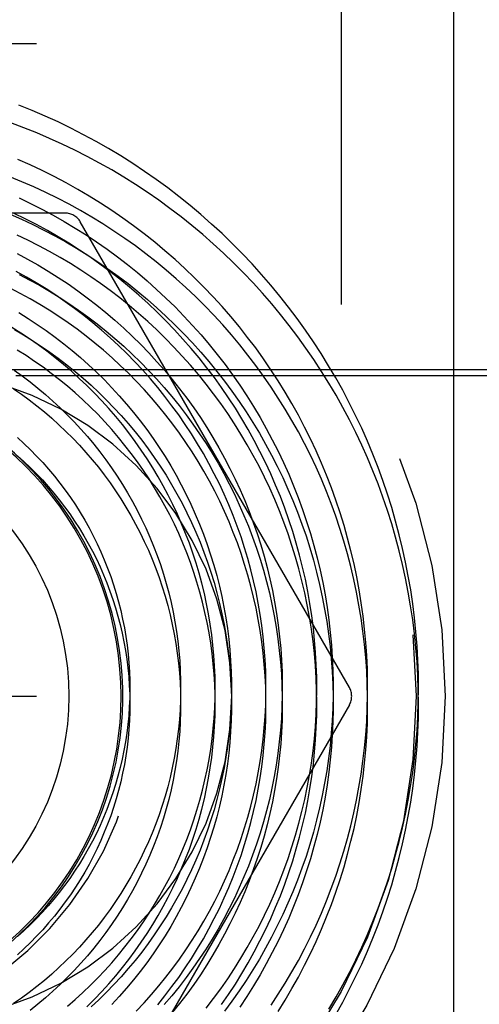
# Model space of a CAD drawing. Header units: inches. Extents: x 0 to 100, y 0 to 65.
# Tile 85 of 121: x 81.752 to 82.016, y 26.121 to 26.686. Entities that reach past the tile are written whole.
import ezdxf

# ---------------------------------------------------------------- set-up
doc = ezdxf.new("R2010")
doc.units = ezdxf.units.IN
doc.header["$LTSCALE"] = 5.5
doc.header["$MEASUREMENT"] = 0
doc.linetypes.add('HIDDEN', pattern=[0.2, 0.1, -0.1])
doc.layers.get('0').update_dxf_attribs({"linetype": 'CONTINUOUS'})
doc.layers.add('DEFAULT_2', color=8, linetype='HIDDEN')

msp = doc.modelspace()

# ---------------------------------------------------------------- linework, layer by layer
at = {"color": 7, "linetype": 'Continuous'}
msp.add_line((82.00104051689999, 25.7524166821), (82.00104051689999, 26.9778030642), dxfattribs=at)
for points in [[(81.9293692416, 26.1180604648), (81.93346027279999, 26.124993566), (81.9373938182, 26.1320192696), (81.9411677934, 26.1391339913), (81.9447801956, 26.1463341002), (81.9482291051, 26.1536159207), (81.9515126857, 26.1609757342), (81.954629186, 26.1684097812), (81.9575769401, 26.175914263), (81.9603543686, 26.1834853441), (81.9629599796, 26.1911191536), (81.9653923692, 26.1988117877), (81.967650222, 26.2065593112), (81.9697323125, 26.2143577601), (81.9716375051, 26.2222031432), (81.9733647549, 26.2300914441), (81.9749131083, 26.2380186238), (81.9762817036, 26.245980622), (81.977469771, 26.25397336), (81.9784766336, 26.2619927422), (81.97930170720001, 26.2700346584), (81.9799445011, 26.278094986), (81.98040461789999, 26.2861695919), (81.98068175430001, 26.294254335), (81.9807757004, 26.3023450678), (81.9806863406, 26.3104376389), (81.9804136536, 26.3185278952), (81.9799577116, 26.3266116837), (81.97931868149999, 26.3346848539), (81.9784968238, 26.3427432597), (81.9774924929, 26.3507827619), (81.9763061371, 26.3587992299), (81.9749382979, 26.366788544), (81.9733896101, 26.3747465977), (81.9716608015, 26.3826692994), (81.9697526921, 26.3905525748), (81.9676661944, 26.3983923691), (81.9654023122, 26.4061846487), (81.9629621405, 26.4139254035), (81.9603468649, 26.421610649), (81.957557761, 26.429236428), (81.9545961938, 26.4367988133), (81.9514636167, 26.444293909), (81.9481615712, 26.4517178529), (81.9446916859, 26.4590668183), (81.9410556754, 26.4663370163), (81.93725534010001, 26.4735246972), (81.9332925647, 26.4806261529), (81.9291693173, 26.4876377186), (81.9248876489, 26.4945557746), (81.9204496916, 26.5013767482), (81.9158576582, 26.5080971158), (81.9111138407, 26.5147134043), (81.906220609, 26.5212221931), (81.9011804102, 26.5276201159), (81.8959957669, 26.5339038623), (81.8906692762, 26.5400701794), (81.8852036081, 26.5461158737), (81.8796015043, 26.5520378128), (81.8738657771, 26.5578329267), (81.86799930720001, 26.5634982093), (81.8620050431, 26.5690307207), (81.855885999, 26.5744275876), (81.8496452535, 26.5796860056), (81.843285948, 26.5848032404), (81.8368112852, 26.5897766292), (81.8302245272, 26.5946035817), (81.8235289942, 26.5992815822), (81.8167280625, 26.6038081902), (81.809825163, 26.608181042), (81.8028237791, 26.6123978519), (81.7957274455, 26.6164564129), (81.7885397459, 26.6203545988), (81.78126431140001, 26.6240903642), (81.7739048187, 26.6276617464), (81.766464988, 26.6310668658), (81.7589485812, 26.6343039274), (81.7513594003, 26.6373712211)], [(81.8961482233, 26.1202260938), (81.9002831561, 26.1265368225), (81.90427164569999, 26.1329433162), (81.9081114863, 26.1394421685), (81.9118005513, 26.1460299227), (81.9153367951, 26.1527030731), (81.9187182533, 26.1594580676), (81.9219430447, 26.1662913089), (81.92500937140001, 26.173199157), (81.92791552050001, 26.1801779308), (81.9306598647, 26.1872239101), (81.93324086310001, 26.1943333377), (81.9356570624, 26.2015024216), (81.9379070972, 26.2087273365), (81.9399896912, 26.2160042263), (81.94190365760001, 26.2233292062), (81.9436478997, 26.2306983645), (81.9452214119, 26.2381077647), (81.9466232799, 26.2455534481), (81.947852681, 26.2530314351), (81.9489088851, 26.2605377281), (81.94979125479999, 26.2680683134), (81.9504992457, 26.2756191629), (81.9510324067, 26.2831862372), (81.9513903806, 26.2907654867), (81.9515729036, 26.2983528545), (81.9515798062, 26.3059442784), (81.9514110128, 26.3135356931), (81.9510665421, 26.321123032), (81.95054650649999, 26.3287022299), (81.94985111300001, 26.3362692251), (81.9489806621, 26.3438199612), (81.9479355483, 26.3513503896), (81.9467162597, 26.3588564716), (81.9453233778, 26.3663341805), (81.9437575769, 26.3737795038), (81.9420196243, 26.3811884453), (81.94011037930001, 26.3885570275), (81.9380307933, 26.3958812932), (81.9357819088, 26.4031573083), (81.9333648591, 26.4103811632), (81.9307808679, 26.4175489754), (81.9280312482, 26.4246568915), (81.9251174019, 26.431701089), (81.9220408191, 26.4386777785), (81.9188030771, 26.445583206), (81.9154058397, 26.4524136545), (81.9118508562, 26.459165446), (81.9081399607, 26.4658349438), (81.9042750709, 26.4724185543), (81.9002581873, 26.4789127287), (81.8960913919, 26.4853139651), (81.8917768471, 26.4916188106), (81.887316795, 26.4978238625), (81.8827135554, 26.5039257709), (81.8779695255, 26.5099212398), (81.8730871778, 26.5158070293), (81.8680690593, 26.5215799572), (81.8629177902, 26.5272369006), (81.857636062, 26.5327747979), (81.8522266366, 26.53819065), (81.8466923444, 26.5434815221), (81.8410360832, 26.5486445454), (81.8352608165, 26.5536769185), (81.8293695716, 26.5585759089), (81.82336543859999, 26.5633388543), (81.8172515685, 26.5679631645), (81.8110311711, 26.5724463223), (81.804707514, 26.576785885), (81.7982839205, 26.5809794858), (81.7917637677, 26.585024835), (81.7851504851, 26.5889197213), (81.7784475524, 26.5926620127), (81.7716584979, 26.5962496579), (81.7647868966, 26.5996806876), (81.757836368, 26.6029532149), (81.7508105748, 26.606065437)], [(81.85881813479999, 26.118486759), (81.8630980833, 26.1240580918), (81.86724569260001, 26.1297310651), (81.8712585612, 26.1355025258), (81.8751343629, 26.1413692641), (81.8788708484, 26.147328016), (81.882465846, 26.1533754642), (81.8859172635, 26.1595082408), (81.88922308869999, 26.1657229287), (81.8923813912, 26.1720160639), (81.8953903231, 26.1783841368), (81.8982481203, 26.1848235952), (81.90095310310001, 26.1913308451), (81.9035036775, 26.1979022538), (81.9058983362, 26.2045341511), (81.90813565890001, 26.211222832), (81.9102143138, 26.2179645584), (81.9121330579, 26.2247555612), (81.9138907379, 26.2315920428), (81.9154862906, 26.2384701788), (81.9169187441, 26.2453861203), (81.9181872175, 26.252335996), (81.9192909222, 26.2593159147), (81.92022916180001, 26.2663219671), (81.9210013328, 26.273350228), (81.921606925, 26.2803967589), (81.9220455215, 26.2874576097), (81.922316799, 26.2945288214), (81.92242052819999, 26.3016064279), (81.92235657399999, 26.3086864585), (81.9221248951, 26.31576494), (81.92172554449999, 26.322837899), (81.9211586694, 26.3299013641), (81.9204245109, 26.3369513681), (81.9195234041, 26.3439839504), (81.9184557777, 26.3509951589), (81.9172221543, 26.3579810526), (81.9158231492, 26.3649377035), (81.9142594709, 26.371861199), (81.9125319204, 26.3787476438), (81.9106413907, 26.3855931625), (81.90858886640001, 26.3923939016), (81.9063754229, 26.3991460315), (81.90400222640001, 26.405845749), (81.9014705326, 26.4124892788), (81.8987816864, 26.4190728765), (81.895937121, 26.4255928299), (81.8929383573, 26.4320454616), (81.8897870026, 26.4384271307), (81.8864847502, 26.4447342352), (81.8830333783, 26.4509632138), (81.879434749, 26.4571105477), (81.8756908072, 26.463172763), (81.8718035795, 26.4691464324), (81.8677751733, 26.4750281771), (81.8636077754, 26.4808146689), (81.8593036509, 26.4865026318), (81.8548651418, 26.4920888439), (81.85029466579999, 26.4975701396), (81.84559471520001, 26.5029434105), (81.840767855, 26.5082056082), (81.8358167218, 26.5133537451), (81.8307440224, 26.5183848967), (81.8255525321, 26.5232962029), (81.8202450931, 26.5280848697), (81.8148246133, 26.5327481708), (81.8092940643, 26.537283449), (81.8036564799, 26.5416881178), (81.7979149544, 26.545959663), (81.7920726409, 26.5500956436), (81.7861327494, 26.5540936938), (81.7800985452, 26.557951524), (81.7739733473, 26.5616669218), (81.7677605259, 26.565237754), (81.7614635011, 26.5686619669), (81.7550857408, 26.5719375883), (81.7486307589, 26.5750627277)], [(81.8845746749, 26.2346587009), (81.8861394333, 26.2409843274), (81.8875507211, 26.2473480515), (81.88880762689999, 26.2537461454), (81.8899093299, 26.26017486), (81.8908551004, 26.2666304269), (81.8916443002, 26.2731090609), (81.8922763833, 26.2796069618), (81.8927508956, 26.2861203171), (81.893067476, 26.2926453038), (81.8932258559, 26.2991780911), (81.8932258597, 26.3057148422), (81.8930674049, 26.312251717), (81.8927505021, 26.3187848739), (81.892275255, 26.3253104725), (81.8916418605, 26.3318246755), (81.8908506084, 26.3383236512), (81.8899018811, 26.3448035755), (81.88879615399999, 26.3512606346), (81.8875339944, 26.3576910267), (81.8861160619, 26.3640909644), (81.8845431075, 26.3704566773), (81.8828159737, 26.3767844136), (81.8809355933, 26.3830704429), (81.87890298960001, 26.3893110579), (81.8767192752, 26.3955025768), (81.8743856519, 26.4016413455), (81.87190340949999, 26.4077237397), (81.8692739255, 26.413746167), (81.86649866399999, 26.4197050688), (81.8635791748, 26.4255969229), (81.860517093, 26.4314182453), (81.8573141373, 26.4371655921), (81.8539721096, 26.4428355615), (81.8504928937, 26.4484247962), (81.8468784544, 26.453929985), (81.8431308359, 26.4593478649), (81.8392521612, 26.4646752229), (81.8352446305, 26.4699088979), (81.83111052, 26.4750457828), (81.8268521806, 26.480082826), (81.8224720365, 26.4850170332), (81.8179725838, 26.4898454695), (81.8133563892, 26.4945652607), (81.8086260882, 26.4991735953), (81.8037843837, 26.503667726), (81.7988340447, 26.5080449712), (81.7937779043, 26.5123027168), (81.7886188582, 26.5164384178), (81.783359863, 26.5204495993), (81.7780039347, 26.5243338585), (81.7725541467, 26.5280888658), (81.7670136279, 26.5317123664), (81.7613855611, 26.5352021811), (81.7556731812, 26.5385562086), (81.74987977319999, 26.5417724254)], [(81.8552901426, 26.2381080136), (81.8568210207, 26.2438855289), (81.8582076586, 26.2497015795), (81.8594491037, 26.2555525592), (81.860544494, 26.2614348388), (81.8614930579, 26.2673447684), (81.8622941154, 26.2732786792), (81.8629470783, 26.2792328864), (81.8634514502, 26.2852036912), (81.8638068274, 26.2911873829), (81.8640128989, 26.2971802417), (81.8640694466, 26.3031785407), (81.8639763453, 26.3091785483), (81.8637335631, 26.3151765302), (81.8633411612, 26.3211687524), (81.8627992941, 26.327151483), (81.8621082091, 26.3331209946), (81.8612682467, 26.3390735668), (81.8602798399, 26.3450054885), (81.8591435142, 26.3509130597), (81.8578598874, 26.3567925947), (81.8564296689, 26.3626404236), (81.8548536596, 26.3684528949), (81.8531327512, 26.3742263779), (81.8512679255, 26.3799572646), (81.8492602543, 26.3856419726), (81.8471108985, 26.3912769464), (81.8448211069, 26.3968586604), (81.8423922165, 26.4023836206), (81.8398256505, 26.4078483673), (81.8371229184, 26.4132494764), (81.8342856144, 26.4185835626), (81.83131541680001, 26.4238472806), (81.8282140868, 26.4290373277), (81.8249834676, 26.4341504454), (81.821625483, 26.439183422), (81.8181421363, 26.4441330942), (81.8145355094, 26.4489963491), (81.810807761, 26.4537701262), (81.8069611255, 26.4584514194), (81.8029979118, 26.4630372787), (81.7989205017, 26.467524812), (81.7947313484, 26.471911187), (81.7904329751, 26.476193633), (81.7860279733, 26.4803694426), (81.7815190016, 26.4844359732), (81.7769087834, 26.488390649), (81.7722001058, 26.4922309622), (81.7673958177, 26.4959544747), (81.7624988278, 26.4995588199), (81.7575121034, 26.5030417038), (81.7524386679, 26.5064009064), (81.7472815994, 26.5096342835)], [(81.7505226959, 26.4464455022), (81.7543041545, 26.4429657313), (81.7579910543, 26.4393893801), (81.7615809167, 26.4357189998), (81.7650713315, 26.4319572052), (81.7684599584, 26.4281066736), (81.7717445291, 26.4241701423), (81.77492284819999, 26.4201504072), (81.7779927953, 26.4160503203), (81.780952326, 26.4118727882), (81.7837994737, 26.4076207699), (81.7865323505, 26.4032972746), (81.7891491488, 26.39890536), (81.7916481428, 26.3944481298), (81.79402768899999, 26.3899287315), (81.7962862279, 26.3853503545), (81.7984222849, 26.3807162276), (81.80043447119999, 26.3760296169), (81.80232148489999, 26.3712938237), (81.8040821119, 26.3665121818), (81.8057152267, 26.3616880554), (81.8072197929, 26.3568248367), (81.8085948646, 26.3519259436), (81.8098395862, 26.3469948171), (81.8109531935, 26.3420349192), (81.8119350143, 26.3370497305), (81.8127844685, 26.3320427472), (81.81350106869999, 26.3270174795), (81.8140844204, 26.3219774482), (81.8145342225, 26.3169261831), (81.8148502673, 26.31186722), (81.8150324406, 26.3068040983), (81.8150807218, 26.301740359), (81.8149951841, 26.2966795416), (81.8147759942, 26.2916251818), (81.8144234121, 26.2865808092), (81.8139377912, 26.2815499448), (81.8133195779, 26.2765360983), (81.8125693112, 26.271542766), (81.8116876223, 26.266573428), (81.8106752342, 26.261631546), (81.8095329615, 26.2567205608), (81.8082617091, 26.25184389), (81.8068624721, 26.2470049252), (81.805336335, 26.2422070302), (81.8036844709, 26.2374535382), (81.8019081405, 26.2327477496), (81.80000869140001, 26.2280929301), (81.797987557, 26.2234923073), (81.7958462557, 26.2189490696), (81.79358638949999, 26.2144663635), (81.791209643, 26.2100472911), (81.7887177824, 26.2056949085), (81.7861126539, 26.2014122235), (81.7833961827, 26.1972021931), (81.7805703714, 26.1930677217), (81.7776372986, 26.1890116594), (81.7745991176, 26.1850367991), (81.7714580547, 26.1811458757), (81.76821640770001, 26.1773415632), (81.7648765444, 26.1736264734), (81.7614409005, 26.1700031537), (81.7579119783, 26.1664740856), (81.7542923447, 26.1630416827), (81.7505846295, 26.1597082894)], [(81.7792576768, 26.1197652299), (81.7837448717, 26.1236339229), (81.7881353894, 26.1276152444), (81.7924264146, 26.1317067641), (81.79661519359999, 26.135905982), (81.8006990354, 26.1402103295), (81.8046753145, 26.1446171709), (81.8085414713, 26.1491238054), (81.8122950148, 26.1537274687), (81.81593352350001, 26.1584253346), (81.819454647, 26.1632145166), (81.8228561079, 26.1680920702), (81.8261357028, 26.1730549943), (81.8292913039, 26.1781002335), (81.83232086, 26.1832246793), (81.83522239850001, 26.1884251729), (81.8379940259, 26.1936985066), (81.8406339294, 26.1990414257), (81.843140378, 26.2044506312), (81.84551172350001, 26.2099227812), (81.84774640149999, 26.2154544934), (81.8498429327, 26.2210423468), (81.85179992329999, 26.2266828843), (81.85361606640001, 26.2323726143), (81.8552901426, 26.2381080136)], [(81.8188021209, 26.1168818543), (81.8232267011, 26.1216068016), (81.8275364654, 26.1264394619), (81.8317288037, 26.1313770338), (81.83580117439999, 26.1364166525), (81.8397511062, 26.1415553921), (81.84357619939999, 26.1467902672), (81.8472741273, 26.1521182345), (81.8508426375, 26.157536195), (81.8542795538, 26.1630409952), (81.8575827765, 26.1686294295), (81.8607502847, 26.1742982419), (81.8637801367, 26.1800441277), (81.8666704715, 26.1858637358), (81.8694195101, 26.1917536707), (81.8720255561, 26.197710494), (81.87448699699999, 26.203730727), (81.8768023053, 26.2098108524), (81.8789700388, 26.2159473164), (81.8809888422, 26.222136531), (81.8828574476, 26.228374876), (81.8845746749, 26.2346587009)]]:
    msp.add_lwpolyline(points, dxfattribs=at)
msp.add_circle((81.6235405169, 26.2978030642), 0.1564997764, dxfattribs=at)
for radius, start, end in [(0.1875, 310.8210081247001, 162.7865836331), (0.1865, 296.6815708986, 162.7849188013)]:
    msp.add_arc((81.6235405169, 26.2978030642), radius, start, end, dxfattribs=at)
at = {"layer": 'DEFAULT_2', "color": 8, "linetype": 'HIDDEN'}
for p, q in [((81.9365405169, 25.4228030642), (81.9365405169, 27.1728030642)), ((81.2115405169, 26.6728030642), (82.28654051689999, 26.6728030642)), ((81.7779817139, 26.5753030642), (81.4690993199, 26.5753030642)), ((81.9410831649, 26.3028030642), (81.7866419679, 26.5703030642)), ((82.2815405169, 26.4853030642), (81.6860405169, 26.4853030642)), ((82.2995403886, 26.4818030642), (80.5555405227, 26.4818030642)), ((81.2115405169, 26.2978030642), (82.28654051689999, 26.2978030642)), ((81.9410831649, 26.2928030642), (81.7866419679, 26.0253030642))]:
    msp.add_line(p, q, dxfattribs=at)
for points in [[(81.9332925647, 26.1149799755), (81.93725534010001, 26.1220814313), (81.9410556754, 26.1292691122), (81.9446916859, 26.1365393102), (81.9481615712, 26.1438882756), (81.9514636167, 26.1513122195), (81.9545961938, 26.1588073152), (81.957557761, 26.1663697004), (81.9603468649, 26.1739954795), (81.9629621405, 26.1816807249), (81.9654023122, 26.1894214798), (81.9676661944, 26.1972137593), (81.9697526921, 26.2050535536), (81.9716608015, 26.2129368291), (81.9733896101, 26.2208595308), (81.9749382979, 26.2288175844), (81.9763061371, 26.2368068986), (81.9774924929, 26.2448233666), (81.9784968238, 26.2528628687), (81.97931868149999, 26.2609212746), (81.9799577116, 26.2689944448), (81.9804136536, 26.2770782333), (81.9806863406, 26.2851684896), (81.9807757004, 26.2932610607), (81.98068175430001, 26.3013517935), (81.98040461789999, 26.3094365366), (81.9799445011, 26.3175111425), (81.97930170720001, 26.3255714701), (81.9784766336, 26.3336133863), (81.977469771, 26.3416327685), (81.9762817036, 26.3496255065), (81.9749131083, 26.3575875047), (81.9733647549, 26.3655146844), (81.9716375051, 26.3734029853), (81.9697323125, 26.3812483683), (81.967650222, 26.3890468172), (81.9653923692, 26.3967943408), (81.9629599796, 26.4044869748), (81.9603543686, 26.4121207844), (81.9575769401, 26.4196918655), (81.954629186, 26.4271963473), (81.9515126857, 26.4346303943), (81.9482291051, 26.4419902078), (81.9447801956, 26.4492720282), (81.9411677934, 26.4564721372), (81.9373938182, 26.4635868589), (81.93346027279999, 26.4706125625), (81.9293692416, 26.4775456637), (81.9251228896, 26.4843826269), (81.9207234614, 26.4911199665), (81.9161732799, 26.4977542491), (81.91147474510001, 26.5042820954), (81.9066303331, 26.5107001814), (81.9016425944, 26.5170052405), (81.8965141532, 26.5231940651), (81.8912477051, 26.5292635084), (81.8858460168, 26.5352104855), (81.88031192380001, 26.5410319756), (81.8746483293, 26.5467250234), (81.8688582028, 26.5522867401), (81.8629445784, 26.5577143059), (81.8569105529, 26.5630049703), (81.8507592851, 26.5681560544), (81.8444939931, 26.5731649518), (81.83811795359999, 26.5780291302), (81.83163449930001, 26.5827461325), (81.825047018, 26.5873135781), (81.8183589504, 26.5917291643), (81.8115737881, 26.5959906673), (81.8046950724, 26.6000959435), (81.7977263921, 26.6040429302), (81.79067138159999, 26.6078296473), (81.78353371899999, 26.6114541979), (81.7763171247, 26.6149147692), (81.76902535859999, 26.6182096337), (81.761662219, 26.6213371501), (81.75423154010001, 26.6242957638), (81.7467371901, 26.6270840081)], [(81.9002581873, 26.1166933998), (81.9042750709, 26.1231875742), (81.9081399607, 26.1297711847), (81.9118508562, 26.1364406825), (81.9154058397, 26.143192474), (81.9188030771, 26.1500229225), (81.9220408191, 26.15692835), (81.9251174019, 26.1639050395), (81.9280312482, 26.170949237), (81.9307808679, 26.1780571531), (81.9333648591, 26.1852249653), (81.9357819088, 26.1924488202), (81.9380307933, 26.1997248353), (81.94011037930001, 26.207049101), (81.9420196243, 26.2144176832), (81.9437575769, 26.2218266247), (81.9453233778, 26.229271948), (81.9467162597, 26.2367496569), (81.9479355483, 26.2442557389), (81.9489806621, 26.2517861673), (81.94985111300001, 26.2593369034), (81.95054650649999, 26.2669038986), (81.9510665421, 26.2744830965), (81.9514110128, 26.2820704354), (81.9515798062, 26.28966185), (81.9515729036, 26.297253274), (81.9513903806, 26.3048406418), (81.9510324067, 26.3124198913), (81.9504992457, 26.3199869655), (81.94979125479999, 26.3275378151), (81.9489088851, 26.3350684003), (81.947852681, 26.3425746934), (81.9466232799, 26.3500526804), (81.9452214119, 26.3574983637), (81.9436478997, 26.364907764), (81.94190365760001, 26.3722769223), (81.9399896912, 26.3796019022), (81.9379070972, 26.386878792), (81.9356570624, 26.3941037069), (81.93324086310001, 26.4012727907), (81.9306598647, 26.4083822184), (81.92791552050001, 26.4154281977), (81.92500937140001, 26.4224069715), (81.9219430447, 26.4293148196), (81.9187182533, 26.4361480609), (81.9153367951, 26.4429030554), (81.9118005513, 26.4495762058), (81.9081114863, 26.4561639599), (81.90427164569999, 26.4626628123), (81.9002831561, 26.469069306), (81.8961482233, 26.4753800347), (81.8918691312, 26.4815916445), (81.887448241, 26.4877008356), (81.8828879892, 26.4937043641), (81.8781908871, 26.4995990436), (81.8733595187, 26.5053817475), (81.8683965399, 26.5110494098), (81.8633046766, 26.5165990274), (81.85808672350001, 26.5220276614), (81.8527455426, 26.5273324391), (81.84728406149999, 26.5325105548), (81.84170527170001, 26.537559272), (81.8360122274, 26.5424759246), (81.8302080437, 26.5472579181), (81.8242958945, 26.5519027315), (81.8182790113, 26.5564079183), (81.81216068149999, 26.5607711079), (81.80594424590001, 26.5649900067), (81.79963309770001, 26.5690623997), (81.7932306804, 26.5729861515), (81.7867404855, 26.5767592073), (81.78016605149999, 26.5803795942), (81.7735109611, 26.5838454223), (81.7667788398, 26.5871548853), (81.7599733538, 26.5903062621), (81.753098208, 26.5932979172), (81.746157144, 26.5961283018)], [(81.7514611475, 26.5840702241), (81.7580798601, 26.5808994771), (81.7646208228, 26.5775755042), (81.7710804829, 26.5741001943), (81.7774553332, 26.5704755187), (81.7837419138, 26.5667035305), (81.7899368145, 26.5627863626), (81.7960366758, 26.5587262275), (81.8020381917, 26.5545254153), (81.8079381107, 26.5501862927), (81.8137332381, 26.545711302), (81.8194204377, 26.5411029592), (81.824996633, 26.5363638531), (81.8304588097, 26.5314966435), (81.8358040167, 26.5265040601), (81.84102936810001, 26.5213889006), (81.8461320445, 26.5161540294), (81.8511092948, 26.5108023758), (81.8559584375, 26.505336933), (81.8606768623, 26.4997607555), (81.86526203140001, 26.4940769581), (81.86971148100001, 26.4882887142), (81.8740228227, 26.4823992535), (81.8781937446, 26.4764118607), (81.8822220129, 26.4703298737), (81.8861054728, 26.4641566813), (81.8898420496, 26.4578957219), (81.8934297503, 26.4515504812), (81.8968666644, 26.4451244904), (81.90015096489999, 26.4386213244), (81.90328090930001, 26.4320445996), (81.9062548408, 26.4253979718), (81.9090711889, 26.4186851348), (81.91172847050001, 26.4119098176), (81.9142252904, 26.4050757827), (81.9165603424, 26.3981868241), (81.91873241, 26.391246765), (81.9207403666, 26.384259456), (81.9225831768, 26.3772287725), (81.92425989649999, 26.3701586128), (81.9257696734, 26.3630528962), (81.92711174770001, 26.3559155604), (81.9282854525, 26.3487505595), (81.9292902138, 26.3415618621), (81.93012555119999, 26.3343534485), (81.9307910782, 26.3271293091), (81.93128650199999, 26.3198934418), (81.931611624, 26.31264985), (81.9317663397, 26.3054025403), (81.9317506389, 26.2981555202), (81.9315646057, 26.2909127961), (81.9312084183, 26.283678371), (81.930682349, 26.276456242), (81.92998676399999, 26.2692503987), (81.9291221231, 26.2620648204), (81.9280889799, 26.2549034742), (81.9268879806, 26.2477703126), (81.92551986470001, 26.2406692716), (81.92398546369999, 26.2336042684), (81.9222857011, 26.2265791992), (81.9204215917, 26.2195979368), (81.9183942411, 26.2126643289), (81.9162048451, 26.2057821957), (81.91385468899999, 26.198955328), (81.9113451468, 26.1921874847), (81.90867768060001, 26.1854823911), (81.9058538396, 26.1788437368), (81.90287525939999, 26.1722751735), (81.8997436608, 26.165780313), (81.8964608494, 26.1593627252), (81.893028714, 26.1530259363), (81.88944922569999, 26.1467734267), (81.8857244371, 26.1406086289), (81.8818564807, 26.1345349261), (81.8778475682, 26.1285556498), (81.8736999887, 26.1226740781), (81.869416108, 26.1168934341)], [(81.74634536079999, 26.5746360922), (81.7528934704, 26.5717588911), (81.759373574, 26.5687270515), (81.7657820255, 26.5655421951), (81.7721152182, 26.562206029), (81.7783695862, 26.5587203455), (81.7845416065, 26.5550870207), (81.7906278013, 26.5513080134), (81.7966247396, 26.5473853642), (81.8025290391, 26.5433211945), (81.8083373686, 26.5391177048), (81.814046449, 26.5347771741)], [(81.7982745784, 26.5348647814), (81.792783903, 26.5386864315), (81.7869651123, 26.5425390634), (81.781058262, 26.5462515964), (81.7750667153, 26.549822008), (81.7689938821, 26.5532483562), (81.7628432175, 26.5565287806), (81.75661821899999, 26.5596615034), (81.7503224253, 26.5626448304)], [(81.75039067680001, 26.5520908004), (81.7564022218, 26.5488761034), (81.762333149, 26.5455190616), (81.7681800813, 26.5420216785), (81.7739396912, 26.5383860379), (81.7796087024, 26.5346143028), (81.7851838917, 26.5307087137), (81.7906620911, 26.5266715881), (81.7960401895, 26.5225053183), (81.8013151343, 26.5182123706), (81.8064839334, 26.5137952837), (81.8115436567, 26.509256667), (81.8164914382, 26.5045991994), (81.82132447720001, 26.4998256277), (81.82604004, 26.4949387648), (81.8306354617, 26.4899414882), (81.8351081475, 26.4848367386), (81.83945557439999, 26.4796275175), (81.84367529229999, 26.4743168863), (81.84776492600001, 26.4689079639), (81.8517221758, 26.4634039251), (81.8555448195, 26.4578079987), (81.8592307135, 26.4521234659), (81.8627777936, 26.446353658), (81.8661840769, 26.4405019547), (81.8694476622, 26.4345717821), (81.8725667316, 26.4285666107), (81.8755395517, 26.4224899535), (81.8783644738, 26.4163453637), (81.8810399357, 26.4101364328), (81.8835644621, 26.4038667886), (81.8859366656, 26.3975400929), (81.8881552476, 26.3911600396), (81.89021899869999, 26.3847303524), (81.8921267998, 26.3782547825), (81.8938776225, 26.3717371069), (81.8954705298, 26.3651811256), (81.8969046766, 26.3585906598), (81.89817931, 26.3519695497), (81.8992937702, 26.3453216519), (81.9002474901, 26.3386508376), (81.9010399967, 26.3319609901), (81.90167091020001, 26.3252560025), (81.902139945, 26.3185397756), (81.90244690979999, 26.3118162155), (81.9025917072, 26.3050892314), (81.9025743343, 26.2983627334), (81.9023948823, 26.2916406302), (81.9020535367, 26.2849268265), (81.9015505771, 26.2782252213), (81.90088637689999, 26.2715397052), (81.9000614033, 26.2648741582), (81.8990762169, 26.2582324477), (81.8979314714, 26.2516184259), (81.8966279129, 26.245035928), (81.89516638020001, 26.2384887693), (81.8935478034, 26.2319807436), (81.8917732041, 26.2255156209), (81.8898436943, 26.2190971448), (81.8877604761, 26.2127290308), (81.8855248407, 26.2064149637), (81.88313816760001, 26.2001585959), (81.8806019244, 26.1939635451), (81.877917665, 26.187833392), (81.87508702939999, 26.1817716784), (81.8721117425, 26.175781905), (81.8689936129, 26.1698675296), (81.8657345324, 26.164031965), (81.862336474, 26.1582785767), (81.8588014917, 26.1526106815), (81.8551317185, 26.1470315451), (81.8513293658, 26.1415443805), (81.8473967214, 26.1361523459), (81.84333614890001, 26.1308585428), (81.8391500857, 26.1256660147), (81.834841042, 26.1205777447)], [(81.7514763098, 26.540085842), (81.7573585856, 26.53701606), (81.7631665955, 26.5338037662), (81.7688968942, 26.5304507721), (81.7745460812, 26.5269589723), (81.7801108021, 26.5233303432), (81.7855877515, 26.5195669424), (81.790973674, 26.5156709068)], [(81.8677751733, 26.1205779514), (81.8718035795, 26.1264596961), (81.8756908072, 26.1324333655), (81.879434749, 26.1384955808), (81.8830333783, 26.1446429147), (81.8864847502, 26.1508718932), (81.8897870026, 26.1571789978), (81.8929383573, 26.1635606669), (81.895937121, 26.1700132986), (81.8987816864, 26.176533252), (81.9014705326, 26.1831168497), (81.90400222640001, 26.1897603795), (81.9063754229, 26.1964600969), (81.90858886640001, 26.2032122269), (81.9106413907, 26.210012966), (81.9125319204, 26.2168584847), (81.9142594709, 26.2237449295), (81.9158231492, 26.2306684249), (81.9172221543, 26.2376250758), (81.9184557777, 26.2446109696), (81.9195234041, 26.2516221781), (81.9204245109, 26.2586547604), (81.9211586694, 26.2657047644), (81.92172554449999, 26.2727682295), (81.9221248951, 26.2798411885), (81.92235657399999, 26.2869196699), (81.92242052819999, 26.2939997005), (81.922316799, 26.3010773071), (81.9220455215, 26.3081485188), (81.921606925, 26.3152093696), (81.9210013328, 26.3222559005), (81.92022916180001, 26.3292841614), (81.9192909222, 26.3362902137), (81.9181872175, 26.3432701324), (81.9169187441, 26.3502200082), (81.9154862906, 26.3571359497), (81.9138907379, 26.3640140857), (81.9121330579, 26.3708505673), (81.9102143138, 26.3776415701), (81.90813565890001, 26.3843832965), (81.9058983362, 26.3910719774), (81.9035036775, 26.3977038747), (81.90095310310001, 26.4042752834), (81.8982481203, 26.4107825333), (81.8953903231, 26.4172219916), (81.8923813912, 26.4235900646), (81.88922308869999, 26.4298831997), (81.8859172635, 26.4360978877), (81.882465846, 26.4422306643), (81.8788708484, 26.4482781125), (81.8751343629, 26.4542368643), (81.8712585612, 26.4601036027), (81.86724569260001, 26.4658750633), (81.8630980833, 26.4715480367), (81.85881813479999, 26.4771193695), (81.85440832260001, 26.4825859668), (81.8498711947, 26.4879447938), (81.8452093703, 26.493192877), (81.8404255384, 26.4983273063), (81.8355224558, 26.5033452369), (81.8305029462, 26.5082438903), (81.825369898, 26.5130205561), (81.82012626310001, 26.5176725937), (81.8147750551, 26.5221974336), (81.8093193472, 26.526592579), (81.8037622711, 26.5308556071), (81.7982745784, 26.5348647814)], [(81.814046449, 26.5347771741), (81.8196530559, 26.5303019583), (81.825154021, 26.5256944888), (81.8305462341, 26.5209572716), (81.8358266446, 26.5160928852), (81.8409922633, 26.51110398), (81.8460401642, 26.5059932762), (81.8509674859, 26.5007635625), (81.85577143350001, 26.4954176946), (81.8604492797, 26.4899585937), (81.86499836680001, 26.4843892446), (81.869416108, 26.4787126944), (81.8736999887, 26.4729320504), (81.8778475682, 26.4670504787), (81.8818564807, 26.4610712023), (81.8857244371, 26.4549974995), (81.88944922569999, 26.4488327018), (81.893028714, 26.4425801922), (81.8964608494, 26.4362434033), (81.8997436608, 26.4298258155), (81.90287525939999, 26.423330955), (81.9058538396, 26.4167623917), (81.90867768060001, 26.4101237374), (81.9113451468, 26.4034186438), (81.91385468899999, 26.3966508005), (81.9162048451, 26.3898239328), (81.9183942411, 26.3829417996), (81.9204215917, 26.3760081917), (81.9222857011, 26.3690269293), (81.92398546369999, 26.3620018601), (81.92551986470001, 26.3549368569), (81.9268879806, 26.3478358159), (81.9280889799, 26.3407026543), (81.9291221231, 26.3335413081), (81.92998676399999, 26.3263557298), (81.930682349, 26.3191498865), (81.9312084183, 26.3119277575), (81.9315646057, 26.3046933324), (81.9317506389, 26.2974506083), (81.9317663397, 26.2902035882), (81.931611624, 26.2829562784), (81.93128650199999, 26.2757126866), (81.9307910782, 26.2684768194), (81.93012555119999, 26.26125268), (81.9292902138, 26.2540442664), (81.9282854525, 26.246855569), (81.92711174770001, 26.2396905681), (81.9257696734, 26.2325532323), (81.92425989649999, 26.2254475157), (81.9225831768, 26.218377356), (81.9207403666, 26.2113466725), (81.91873241, 26.2043593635), (81.9165603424, 26.1974193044), (81.9142252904, 26.1905303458), (81.91172847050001, 26.1836963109), (81.9090711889, 26.1769209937), (81.9062548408, 26.1702081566), (81.90328090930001, 26.1635615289), (81.90015096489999, 26.1569848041), (81.8968666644, 26.1504816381), (81.8934297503, 26.1440556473), (81.8898420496, 26.1377104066), (81.8861054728, 26.1314494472), (81.8822220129, 26.1252762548), (81.8781937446, 26.1191942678)], [(81.7796067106, 26.5123320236), (81.7742767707, 26.5159726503), (81.7688615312, 26.519481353), (81.7633642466, 26.5228561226), (81.7577882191, 26.5260950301), (81.75213679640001, 26.5291962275), (81.74641337, 26.5321579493)], [(81.75132239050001, 26.5181290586), (81.7566558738, 26.5148139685), (81.7619041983, 26.5113694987), (81.7670642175, 26.5077978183), (81.77213284, 26.5041011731), (81.7771070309, 26.500281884), (81.781983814, 26.4963423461), (81.7867602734, 26.4922850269), (81.7914335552, 26.4881124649), (81.79600086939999, 26.4838272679), (81.8004594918, 26.4794321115), (81.8048067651, 26.4749297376), (81.80904010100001, 26.4703229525), (81.8131569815, 26.4656146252), (81.8171549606, 26.4608076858), (81.82103166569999, 26.4559051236), (81.8247847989, 26.4509099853), (81.8284121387, 26.4458253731), (81.8319115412, 26.4406544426), (81.8352809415, 26.4354004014), (81.8385183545, 26.4300665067), (81.8416218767, 26.4246560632), (81.8445896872, 26.4191724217), (81.8474200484, 26.4136189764), (81.85011130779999, 26.4079991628), (81.8526618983, 26.4023164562), (81.8550703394, 26.3965743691), (81.8573352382, 26.3907764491), (81.8594552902, 26.3849262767), (81.86142928, 26.3790274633), (81.86325608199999, 26.373083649), (81.8649346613, 26.3670985), (81.8664640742, 26.3610757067), (81.8678434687, 26.3550189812), (81.8690720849, 26.3489320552), (81.870149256, 26.3428186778), (81.8710744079, 26.3366826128), (81.8718470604, 26.3305276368), (81.8724668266, 26.3243575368), (81.8729334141, 26.3181761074), (81.8732466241, 26.3119871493), (81.8734063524, 26.3057944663), (81.8734125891, 26.2996018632), (81.8732654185, 26.2934131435), (81.8729650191, 26.2872321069), (81.8725116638, 26.2810625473), (81.8719057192, 26.27490825), (81.8711476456, 26.2687729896), (81.8702379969, 26.2626605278), (81.8691774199, 26.256574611), (81.867966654, 26.2505189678), (81.86660653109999, 26.244497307), (81.8650979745, 26.2385133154), (81.8634419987, 26.232570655), (81.86163970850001, 26.2266729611), (81.8596922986, 26.2208238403), (81.8576010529, 26.2150268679), (81.855367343, 26.2092855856), (81.8529926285, 26.2036034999), (81.8504784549, 26.1979840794), (81.8478264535, 26.1924307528), (81.8450383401, 26.186946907), (81.8421159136, 26.1815358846), (81.8390610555, 26.1762009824), (81.8358757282, 26.1709454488), (81.8325619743, 26.1657724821), (81.82912191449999, 26.1606852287), (81.8255577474, 26.1556867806), (81.821871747, 26.1507801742), (81.8180662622, 26.1459683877), (81.81414371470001, 26.1412543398), (81.8101065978, 26.1366408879), (81.8059574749, 26.132130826), (81.8016989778, 26.1277268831), (81.79733380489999, 26.1234317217), (81.79286472, 26.119247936)], [(81.83111052, 26.1205603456), (81.8352446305, 26.1256972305), (81.8392521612, 26.1309309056), (81.8431308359, 26.1362582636), (81.8468784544, 26.1416761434), (81.8504928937, 26.1471813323), (81.8539721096, 26.152770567), (81.8573141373, 26.1584405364), (81.860517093, 26.1641878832), (81.8635791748, 26.1700092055), (81.86649866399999, 26.1759010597), (81.8692739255, 26.1818599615), (81.87190340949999, 26.1878823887), (81.8743856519, 26.1939647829), (81.8767192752, 26.2001035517), (81.87890298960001, 26.2062950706), (81.8809355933, 26.2125356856), (81.8828159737, 26.2188217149), (81.8845431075, 26.2251494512), (81.8861160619, 26.231515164), (81.8875339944, 26.2379151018), (81.88879615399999, 26.2443454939), (81.8899018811, 26.2508025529), (81.8908506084, 26.2572824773), (81.8916418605, 26.263781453), (81.892275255, 26.270295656), (81.8927505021, 26.2768212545), (81.8930674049, 26.2833544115), (81.8932258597, 26.2898912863), (81.8932258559, 26.2964280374), (81.893067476, 26.3029608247), (81.8927508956, 26.3094858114), (81.8922763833, 26.3159991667), (81.8916443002, 26.3224970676), (81.8908551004, 26.3289757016), (81.8899093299, 26.3354312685), (81.88880762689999, 26.3418599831), (81.8875507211, 26.348258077), (81.8861394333, 26.3546218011), (81.8845746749, 26.3609474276), (81.8828574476, 26.3672312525), (81.8809888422, 26.3734695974), (81.8789700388, 26.3796588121), (81.8768023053, 26.3857952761), (81.87448699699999, 26.3918754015), (81.8720255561, 26.3978956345), (81.8694195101, 26.4038524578), (81.8666704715, 26.4097423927), (81.8637801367, 26.4155620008), (81.8607502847, 26.4213078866), (81.8575827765, 26.4269766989), (81.8542795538, 26.4325651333), (81.8508426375, 26.4380699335), (81.8472741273, 26.4434878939), (81.84357619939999, 26.4488158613), (81.8397511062, 26.4540507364), (81.83580117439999, 26.459189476), (81.8317288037, 26.4642290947), (81.8275364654, 26.4691666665), (81.8232267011, 26.4739993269), (81.8188021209, 26.4787242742), (81.8142654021, 26.4833387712), (81.8096192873, 26.4878401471), (81.8048665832, 26.492225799), (81.8000101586, 26.4964931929), (81.79505294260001, 26.500639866), (81.78999792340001, 26.5046634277), (81.7848481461, 26.5085615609), (81.7796067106, 26.5123320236)], [(81.790973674, 26.5156709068), (81.796265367, 26.5116444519), (81.8014596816, 26.5074898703), (81.80655352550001, 26.5032095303), (81.8115438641, 26.4988058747), (81.8164277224, 26.4942814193), (81.821202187, 26.4896387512), (81.82586440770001, 26.4848805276), (81.830411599, 26.4800094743), (81.834841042, 26.4750283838), (81.8391500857, 26.4699401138), (81.84333614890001, 26.4647475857), (81.8473967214, 26.4594537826), (81.8513293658, 26.454061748), (81.8551317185, 26.4485745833), (81.8588014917, 26.442995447), (81.862336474, 26.4373275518), (81.8657345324, 26.4315741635), (81.8689936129, 26.4257385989), (81.8721117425, 26.4198242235), (81.87508702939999, 26.4138344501), (81.877917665, 26.4077727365), (81.8806019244, 26.4016425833), (81.88313816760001, 26.3954475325), (81.8855248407, 26.3891911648), (81.8877604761, 26.3828770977), (81.8898436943, 26.3765089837), (81.8917732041, 26.3700905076), (81.8935478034, 26.3636253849), (81.89516638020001, 26.3571173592), (81.8966279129, 26.3505702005), (81.8979314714, 26.3439877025), (81.8990762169, 26.3373736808), (81.9000614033, 26.3307319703), (81.90088637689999, 26.3240664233), (81.9015505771, 26.3173809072), (81.9020535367, 26.310679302), (81.9023948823, 26.3039654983), (81.9025743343, 26.297243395), (81.9025917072, 26.2905168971), (81.90244690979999, 26.283789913), (81.902139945, 26.2770663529), (81.90167091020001, 26.270350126), (81.9010399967, 26.2636451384), (81.9002474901, 26.2569552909), (81.8992937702, 26.2502844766), (81.89817931, 26.2436365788), (81.8969046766, 26.2370154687), (81.8954705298, 26.2304250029), (81.8938776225, 26.2238690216), (81.8921267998, 26.2173513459), (81.89021899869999, 26.2108757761), (81.8881552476, 26.2044460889), (81.8859366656, 26.1980660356), (81.8835644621, 26.1917393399), (81.8810399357, 26.1854696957), (81.8783644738, 26.1792607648), (81.8755395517, 26.173116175), (81.8725667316, 26.1670395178), (81.8694476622, 26.1610343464), (81.8661840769, 26.1551041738), (81.8627777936, 26.1492524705), (81.8592307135, 26.1434826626), (81.8555448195, 26.1377981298), (81.8517221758, 26.1322022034), (81.84776492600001, 26.1266981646), (81.84367529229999, 26.1212892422), (81.83945557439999, 26.115978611)], [(81.7488585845, 26.5083774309), (81.7541115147, 26.5052975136), (81.7592881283, 26.5020869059), (81.76438518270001, 26.4987475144), (81.76920167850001, 26.4954215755)], [(81.7554741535, 26.4934149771), (81.75046922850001, 26.4965609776)], [(81.76920167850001, 26.4954215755), (81.7740067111, 26.491930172), (81.77886256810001, 26.4882164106), (81.783626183, 26.4843816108), (81.7882945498, 26.4804280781), (81.79286472, 26.4763581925), (81.79733380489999, 26.4721744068), (81.8016989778, 26.4678792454), (81.8059574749, 26.4634753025), (81.8101065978, 26.4589652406), (81.81414371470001, 26.4543517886), (81.8180662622, 26.4496377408), (81.821871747, 26.4448259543), (81.8255577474, 26.4399193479), (81.82912191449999, 26.4349208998), (81.8325619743, 26.4298336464), (81.8358757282, 26.4246606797), (81.8390610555, 26.4194051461), (81.8421159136, 26.4140702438), (81.8450383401, 26.4086592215), (81.8478264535, 26.4031753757), (81.8504784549, 26.3976220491), (81.8529926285, 26.3920026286), (81.855367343, 26.3863205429), (81.8576010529, 26.3805792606), (81.8596922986, 26.3747822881), (81.86163970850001, 26.3689331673), (81.8634419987, 26.3630354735), (81.8650979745, 26.3570928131), (81.86660653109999, 26.3511088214), (81.867966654, 26.3450871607), (81.8691774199, 26.3390315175), (81.8702379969, 26.3329456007), (81.8711476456, 26.3268331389), (81.8719057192, 26.3206978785), (81.8725116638, 26.3145435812), (81.8729650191, 26.3083740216), (81.8732654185, 26.302192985), (81.8734125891, 26.2960042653), (81.8734063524, 26.2898116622), (81.8732466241, 26.2836189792), (81.8729334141, 26.2774300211), (81.8724668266, 26.2712485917), (81.8718470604, 26.2650784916), (81.8710744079, 26.2589235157), (81.870149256, 26.2527874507), (81.8690720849, 26.2466740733), (81.8678434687, 26.2405871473), (81.8664640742, 26.2345304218), (81.8649346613, 26.2285076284), (81.86325608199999, 26.2225224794), (81.86142928, 26.2165786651), (81.8594552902, 26.2106798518), (81.8573352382, 26.2048296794), (81.8550703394, 26.1990317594), (81.8526618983, 26.1932896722), (81.85011130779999, 26.1876069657), (81.8474200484, 26.1819871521), (81.8445896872, 26.1764337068), (81.8416218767, 26.1709500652), (81.8385183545, 26.1655396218), (81.8352809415, 26.1602057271), (81.8319115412, 26.1549516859), (81.8284121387, 26.1497807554), (81.8247847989, 26.1446961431), (81.82103166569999, 26.1397010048), (81.8171549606, 26.1347984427), (81.8131569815, 26.1299915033), (81.80904010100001, 26.125283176), (81.8048067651, 26.1206763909)], [(81.7904329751, 26.1194124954), (81.7947313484, 26.1236949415), (81.7989205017, 26.1280813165), (81.8029979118, 26.1325688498), (81.8069611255, 26.1371547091), (81.810807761, 26.1418360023), (81.8145355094, 26.1466097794), (81.8181421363, 26.1514730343), (81.821625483, 26.1564227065), (81.8249834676, 26.1614556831), (81.8282140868, 26.1665688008), (81.83131541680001, 26.1717588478), (81.8342856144, 26.1770225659), (81.8371229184, 26.182356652), (81.8398256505, 26.1877577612), (81.8423922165, 26.1932225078), (81.8448211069, 26.1987474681), (81.8471108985, 26.2043291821), (81.8492602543, 26.2099641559), (81.8512679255, 26.2156488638), (81.8531327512, 26.2213797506), (81.8548536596, 26.2271532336), (81.8564296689, 26.2329657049), (81.8578598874, 26.2388135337), (81.8591435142, 26.2446930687), (81.8602798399, 26.25060064), (81.8612682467, 26.2565325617), (81.8621082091, 26.2624851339), (81.8627992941, 26.2684546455), (81.8633411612, 26.2744373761), (81.8637335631, 26.2804295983), (81.8639763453, 26.2864275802), (81.8640694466, 26.2924275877), (81.8640128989, 26.2984258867), (81.8638068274, 26.3044187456), (81.8634514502, 26.3104024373), (81.8629470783, 26.316373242), (81.8622941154, 26.3223274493), (81.8614930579, 26.3282613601), (81.860544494, 26.3341712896), (81.8594491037, 26.3400535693), (81.8582076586, 26.345904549), (81.8568210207, 26.3517205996), (81.8552901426, 26.3574981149), (81.85361606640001, 26.3632335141), (81.85179992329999, 26.3689232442), (81.8498429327, 26.3745637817), (81.84774640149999, 26.3801516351), (81.84551172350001, 26.3856833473), (81.843140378, 26.3911554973), (81.8406339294, 26.3965647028), (81.8379940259, 26.4019076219), (81.83522239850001, 26.4071809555), (81.83232086, 26.4123814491), (81.8292913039, 26.417505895), (81.8261357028, 26.4225511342), (81.8228561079, 26.4275140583), (81.819454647, 26.4323916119), (81.81593352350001, 26.4371807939), (81.8122950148, 26.4418786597), (81.8085414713, 26.446482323), (81.8046753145, 26.4509889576), (81.8006990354, 26.455395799), (81.79661519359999, 26.4597001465), (81.7924264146, 26.4638993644), (81.7881353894, 26.4679908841), (81.7837448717, 26.4719722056), (81.7792576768, 26.4758408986), (81.7746766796, 26.4795946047), (81.7700048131, 26.4832310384), (81.765245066, 26.4867479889), (81.76040048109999, 26.4901433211), (81.7554741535, 26.4934149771)], [(81.748606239, 26.4851139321), (81.7532501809, 26.4817844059), (81.7578063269, 26.4783394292), (81.7622717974, 26.474781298), (81.7666437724, 26.4711123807), (81.7709194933, 26.4673351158), (81.7750962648, 26.4634520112), (81.7791714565, 26.4594656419), (81.7831425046, 26.4553786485), (81.78700691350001, 26.4511937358), (81.7907622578, 26.4469136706), (81.794406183, 26.4425412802), (81.797936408, 26.4380794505), (81.8013507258, 26.4335311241), (81.8046470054, 26.4288992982), (81.807823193, 26.424187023), (81.8108773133, 26.4193973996), (81.8138074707, 26.4145335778), (81.8166118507, 26.4095987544), (81.8192887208, 26.4045961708), (81.821836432, 26.399529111), (81.8242534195, 26.3944008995), (81.8265382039, 26.3892148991), (81.8286893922, 26.3839745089), (81.83070567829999, 26.3786831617), (81.8325858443, 26.3733443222), (81.8343287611, 26.3679614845), (81.83593338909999, 26.3625381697), (81.83739877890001, 26.3570779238), (81.838724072, 26.3515843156), (81.83990850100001, 26.3460609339), (81.8409513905, 26.3405113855), (81.8418521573, 26.3349392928), (81.8426103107, 26.3293482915), (81.8432254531, 26.323742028), (81.84369728, 26.3181241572), (81.8440255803, 26.3124983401), (81.8442102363, 26.3068682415), (81.8442512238, 26.3012375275), (81.84414861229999, 26.295609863), (81.84390256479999, 26.2899889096), (81.8435133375, 26.2843783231), (81.8429812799, 26.278781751), (81.8423068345, 26.2732028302), (81.8414905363, 26.2676451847), (81.8405330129, 26.2621124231), (81.8394349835, 26.2566081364), (81.83819725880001, 26.2511358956), (81.83682074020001, 26.2456992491), (81.8353064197, 26.240301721), (81.8336553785, 26.2349468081), (81.83186878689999, 26.229637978), (81.8299479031, 26.2243786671), (81.8278940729, 26.2191722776), (81.82570872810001, 26.2140221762), (81.8233933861, 26.2089316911), (81.8209496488, 26.2039041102), (81.8183792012, 26.1989426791), (81.8156838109, 26.1940505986), (81.8128653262, 26.1892310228), (81.8099256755, 26.1844870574), (81.8068668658, 26.1798217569), (81.80369098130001, 26.1752381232), (81.800400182, 26.1707391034), (81.7969967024, 26.1663275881), (81.7934828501, 26.1620064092), (81.789861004, 26.1577783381), (81.786133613, 26.1536460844), (81.7823031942, 26.1496122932), (81.7783723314, 26.1456795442), (81.7743436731, 26.1418503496), (81.7702199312, 26.1381271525), (81.7660038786, 26.1345123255), (81.7616983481, 26.1310081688), (81.7573062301, 26.1276169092), (81.7528304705, 26.1243406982), (81.74827406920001, 26.1211816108)], [(81.74827406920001, 26.4744245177), (81.7528304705, 26.4712654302), (81.7573062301, 26.4679892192), (81.7616983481, 26.4645979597), (81.7660038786, 26.461093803), (81.7702199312, 26.457478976), (81.7743436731, 26.4537557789), (81.7783723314, 26.4499265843), (81.7823031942, 26.4459938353), (81.786133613, 26.4419600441), (81.789861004, 26.4378277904), (81.7934828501, 26.4335997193), (81.7969967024, 26.4292785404), (81.800400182, 26.4248670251), (81.80369098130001, 26.4203680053), (81.8068668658, 26.4157843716), (81.8099256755, 26.4111190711), (81.8128653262, 26.4063751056), (81.8156838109, 26.4015555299), (81.8183792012, 26.3966634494), (81.8209496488, 26.3917020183), (81.8233933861, 26.3866744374), (81.82570872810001, 26.3815839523), (81.8278940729, 26.3764338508), (81.8299479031, 26.3712274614), (81.83186878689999, 26.3659681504), (81.8336553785, 26.3606593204), (81.8353064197, 26.3553044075), (81.83682074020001, 26.3499068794)], [(81.7505846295, 26.435897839), (81.7542923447, 26.4325644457), (81.7579119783, 26.4291320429), (81.7614409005, 26.4256029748), (81.7648765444, 26.4219796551), (81.76821640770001, 26.4182645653), (81.7714580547, 26.4144602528), (81.7745991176, 26.4105693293), (81.7776372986, 26.4065944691), (81.7805703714, 26.4025384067), (81.7833961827, 26.3984039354), (81.7861126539, 26.394193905), (81.7887177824, 26.3899112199), (81.791209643, 26.3855588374), (81.79358638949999, 26.381139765), (81.7958462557, 26.3766570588), (81.797987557, 26.3721138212), (81.80000869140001, 26.3675131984), (81.8019081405, 26.3628583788), (81.8036844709, 26.3581525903), (81.805336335, 26.3533990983), (81.8068624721, 26.3486012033), (81.8082617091, 26.3437622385)], [(81.83682074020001, 26.3499068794), (81.83819725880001, 26.3444702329), (81.8394349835, 26.3389979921), (81.8405330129, 26.3334937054), (81.8414905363, 26.3279609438), (81.8423068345, 26.3224032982), (81.8429812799, 26.3168243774), (81.8435133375, 26.3112278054), (81.84390256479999, 26.3056172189), (81.84414861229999, 26.2999962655), (81.8442512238, 26.294368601), (81.8442102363, 26.2887378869), (81.8440255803, 26.2831077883), (81.84369728, 26.2774819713), (81.8432254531, 26.2718641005), (81.8426103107, 26.2662578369), (81.8418521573, 26.2606668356), (81.8409513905, 26.255094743), (81.83990850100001, 26.2495451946), (81.838724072, 26.2440218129), (81.83739877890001, 26.2385282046), (81.83593338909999, 26.2330679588), (81.8343287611, 26.227644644), (81.8325858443, 26.2222618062), (81.83070567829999, 26.2169229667), (81.8286893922, 26.2116316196), (81.8265382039, 26.2063912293), (81.8242534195, 26.201205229), (81.821836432, 26.1960770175), (81.8192887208, 26.1910099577), (81.8166118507, 26.1860073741), (81.8138074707, 26.1810725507), (81.8108773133, 26.1762087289), (81.807823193, 26.1714191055), (81.8046470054, 26.1667068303), (81.8013507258, 26.1620750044), (81.797936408, 26.157526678), (81.794406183, 26.1530648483), (81.7907622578, 26.1486924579), (81.78700691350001, 26.1444123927), (81.7831425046, 26.14022748), (81.7791714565, 26.1361404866), (81.7750962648, 26.1321541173), (81.7709194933, 26.1282710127), (81.7666437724, 26.1244937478), (81.7622717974, 26.1208248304), (81.7578063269, 26.1172666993)], [(81.8082617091, 26.3437622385), (81.8095329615, 26.3388855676), (81.8106752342, 26.3339745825), (81.8116876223, 26.3290327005), (81.8125693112, 26.3240633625), (81.8133195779, 26.3190700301), (81.8139377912, 26.3140561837), (81.8144234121, 26.3090253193), (81.8147759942, 26.3039809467), (81.8149951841, 26.2989265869), (81.8150807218, 26.2938657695), (81.8150324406, 26.2888020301), (81.8148502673, 26.2837389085), (81.8145342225, 26.2786799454), (81.8140844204, 26.2736286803), (81.81350106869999, 26.268588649), (81.8127844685, 26.2635633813), (81.8119350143, 26.258556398), (81.8109531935, 26.2535712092), (81.8098395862, 26.2486113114), (81.8085948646, 26.2436801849), (81.8072197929, 26.2387812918), (81.8057152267, 26.2339180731), (81.8040821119, 26.2290939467), (81.80232148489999, 26.2243123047), (81.80043447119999, 26.2195765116), (81.7984222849, 26.2148899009), (81.7962862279, 26.210255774), (81.79402768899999, 26.205677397), (81.7916481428, 26.2011579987), (81.7891491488, 26.1967007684), (81.7865323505, 26.1923088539), (81.7837994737, 26.1879853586), (81.780952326, 26.1837333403), (81.7779927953, 26.1795558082), (81.77492284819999, 26.1754557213), (81.7717445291, 26.1714359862), (81.7684599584, 26.1674994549), (81.7650713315, 26.1636489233), (81.7615809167, 26.1598871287), (81.7579910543, 26.1562167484), (81.7543041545, 26.1526403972), (81.7505226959, 26.1491606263)]]:
    msp.add_lwpolyline(points, dxfattribs=at)
for radius in [0.3725, 0.35583779]:
    msp.add_circle((81.6235405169, 26.2978030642), radius, dxfattribs=at)
for centre, radius, start, end in [((81.7779817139, 26.5653030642), 0.01, 30.0120382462, 89.9887249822), ((81.6235405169, 26.2978030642), 0.1974999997, 180, 74.2028735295), ((81.6860405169, 26.2978030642), 0.1875, 270, 90), ((81.9324229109, 26.2978030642), 0.01, 330.0126812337, 29.9882935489)]:
    msp.add_arc(centre, radius, start, end, dxfattribs=at)

doc.saveas('drawing.dxf')
